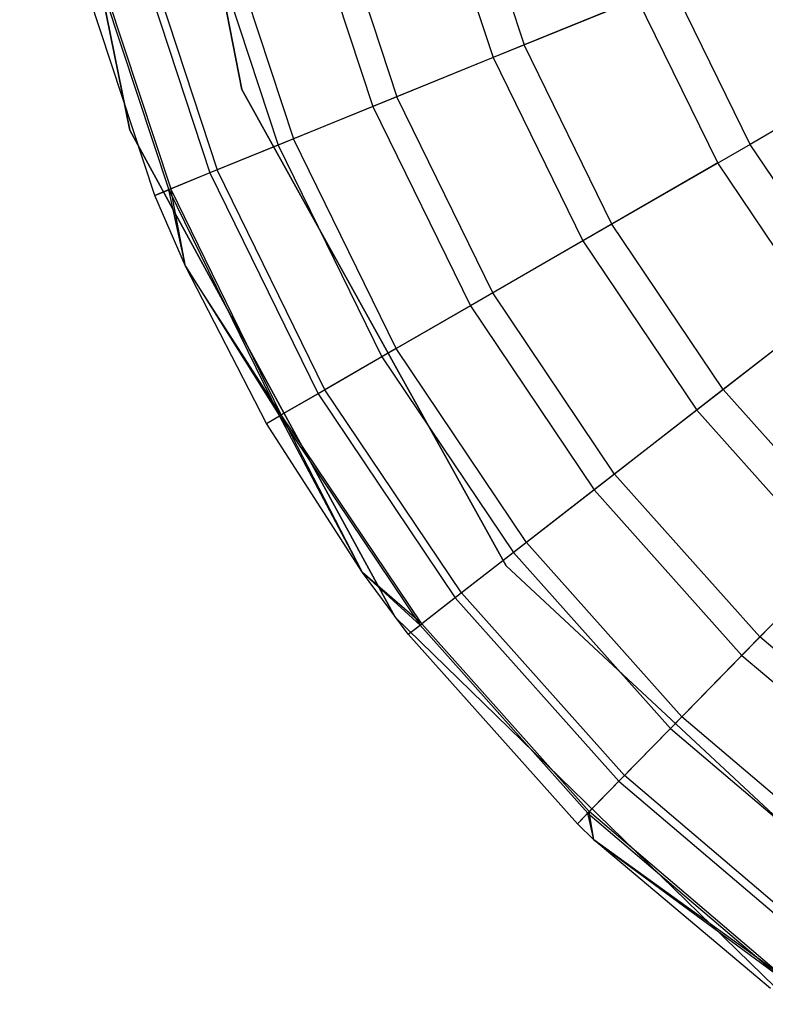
# Model space of a CAD drawing. Extents: x 0.4 to 40.3, y 0.4 to 40.3.
# Tile 39 of 243: x 0.382 to 0.58, y 19.962 to 20.223. Entities that reach past the tile are written whole.
import ezdxf

# ---------------------------------------------------------------- set-up
doc = ezdxf.new("R2010")
doc.units = 0
doc.header["$MEASUREMENT"] = 0
doc.layers.get('0').update_dxf_attribs({"color": 13, "linetype": 'CONTINUOUS'})

# ---------------------------------------------------------------- blocks, each defined once
blk = doc.blocks.new('ORTO-XII-B-11464-11465_ST0')
at = {"color": 0}
for p, q in [((0.44107, 20.20433, 10.00295), (0.41352, 20.34579, 10.00295)), ((0.41352, 20.34579, 3.31004), (0.44107, 20.20433, 3.31004)), ((0.41352, 20.34579, 3.31004), (0.44107, 20.20433, 3.31004)), ((0.44107, 20.20433, 10.00295), (0.41352, 20.34579, 10.00295)), ((0.38236, 20.33732, 10.00295), (0.41148, 20.19355, 10.00295)), ((0.41148, 20.19355, 3.31004), (0.38236, 20.33732, 3.31004)), ((0.38236, 20.33732, 10.00295), (0.41148, 20.19355, 10.00295)), ((0.41148, 20.19355, 3.31004), (0.38236, 20.33732, 3.31004)), ((0.49927, 20.26624, 12.12299), (0.51581, 20.21612, 12.12299)), ((0.49927, 20.26624, 12.12299), (0.51581, 20.21612, 12.12299)), ((0.49064, 20.26403, 9.93704), (0.50755, 20.21276, 9.93704)), ((0.49064, 20.26403, 9.93704), (0.50755, 20.21276, 9.93704)), ((0.46401, 20.25722, 12.08659), (0.4821, 20.20238, 12.08659)), ((0.46401, 20.25722, 12.08659), (0.4821, 20.20238, 12.08659)), ((0.4574, 20.25553, 10.0086), (0.47579, 20.19981, 10.0086)), ((0.4574, 20.25553, 10.0086), (0.47579, 20.19981, 10.0086)), ((0.43541, 20.2499, 12.04443), (0.45476, 20.19124, 12.04443)), ((0.43541, 20.2499, 12.04443), (0.45476, 20.19124, 12.04443)), ((0.43121, 20.24883, 10.08321), (0.45075, 20.18961, 10.08321)), ((0.43121, 20.24883, 10.08321), (0.45075, 20.18961, 10.08321)), ((0.41434, 20.24451, 11.99778), (0.43462, 20.18303, 11.99778)), ((0.41434, 20.24451, 11.99778), (0.43462, 20.18303, 11.99778)), ((0.41231, 20.24399, 10.16013), (0.43269, 20.18225, 10.16013)), ((0.41231, 20.24399, 10.16013), (0.43269, 20.18225, 10.16013)), ((0.41813, 20.17631, 10.31787), (0.39708, 20.2401, 10.31787)), ((0.41813, 20.17631, 11.89679), (0.39708, 20.2401, 11.89679)), ((0.41813, 20.17631, 10.31787), (0.39708, 20.2401, 10.31787)), ((0.41813, 20.17631, 11.89679), (0.39708, 20.2401, 11.89679)), ((0.4009, 20.24107, 10.23861), (0.42178, 20.1778, 10.23861)), ((0.4009, 20.24107, 10.23861), (0.42178, 20.1778, 10.23861)), ((0.40143, 20.24121, 11.94807), (0.42229, 20.178, 11.94807)), ((0.40143, 20.24121, 11.94807), (0.42229, 20.178, 11.94807)), ((0.55485, 20.23203, 12.15251), (0.51581, 20.21612, 12.12299)), ((0.55485, 20.23203, 12.15251), (0.51581, 20.21612, 12.12299)), ((0.57553, 20.1898, 12.15251), (0.55485, 20.23203, 12.15251)), ((0.57553, 20.1898, 12.15251), (0.55485, 20.23203, 12.15251)), ((0.54574, 20.22832, 9.86923), (0.50755, 20.21276, 9.93704)), ((0.54574, 20.22832, 9.86923), (0.50755, 20.21276, 9.93704)), ((0.567, 20.18488, 9.86923), (0.54574, 20.22832, 9.86923)), ((0.567, 20.18488, 9.86923), (0.54574, 20.22832, 9.86923)), ((0.51581, 20.21612, 12.12299), (0.4821, 20.20238, 12.08659)), ((0.51581, 20.21612, 12.12299), (0.4821, 20.20238, 12.08659)), ((0.53901, 20.16872, 12.12299), (0.51581, 20.21612, 12.12299)), ((0.53901, 20.16872, 12.12299), (0.51581, 20.21612, 12.12299)), ((0.61592, 20.21313, 12.17426), (0.57553, 20.1898, 12.15251)), ((0.61592, 20.21313, 12.17426), (0.57553, 20.1898, 12.15251)), ((0.50755, 20.21276, 9.93704), (0.47579, 20.19981, 10.0086)), ((0.50755, 20.21276, 9.93704), (0.47579, 20.19981, 10.0086)), ((0.50755, 20.21276, 9.93704), (0.53129, 20.16427, 9.93704)), ((0.50755, 20.21276, 9.93704), (0.53129, 20.16427, 9.93704)), ((0.51099, 20.07831, 10.00295), (0.44107, 20.20433, 10.00295)), ((0.44107, 20.20433, 3.31004), (0.51099, 20.07831, 3.31004)), ((0.44107, 20.20433, 10.00295), (0.44107, 20.20433, 3.31004)), ((0.44107, 20.20433, 3.31004), (0.51099, 20.07831, 3.31004)), ((0.44107, 20.20433, 10.00295), (0.44107, 20.20433, 3.31004)), ((0.51099, 20.07831, 10.00295), (0.44107, 20.20433, 10.00295)), ((0.47579, 20.19981, 10.0086), (0.45075, 20.18961, 10.08321)), ((0.47579, 20.19981, 10.0086), (0.45075, 20.18961, 10.08321)), ((0.4821, 20.20238, 12.08659), (0.45476, 20.19124, 12.04443)), ((0.4821, 20.20238, 12.08659), (0.45476, 20.19124, 12.04443)), ((0.47579, 20.19981, 10.0086), (0.50159, 20.14712, 10.0086)), ((0.47579, 20.19981, 10.0086), (0.50159, 20.14712, 10.0086)), ((0.50749, 20.15053, 12.08659), (0.4821, 20.20238, 12.08659)), ((0.50749, 20.15053, 12.08659), (0.4821, 20.20238, 12.08659)), ((0.41148, 20.19355, 10.00295), (0.48169, 20.06475, 10.00295)), ((0.48169, 20.06475, 3.31004), (0.41148, 20.19355, 3.31004)), ((0.41148, 20.19355, 10.00295), (0.48169, 20.06475, 10.00295)), ((0.41148, 20.19355, 10.00295), (0.41148, 20.19355, 3.31004)), ((0.48169, 20.06475, 3.31004), (0.41148, 20.19355, 3.31004)), ((0.41148, 20.19355, 10.00295), (0.41148, 20.19355, 3.31004)), ((0.45075, 20.18961, 10.08321), (0.43269, 20.18225, 10.16013)), ((0.45075, 20.18961, 10.08321), (0.43269, 20.18225, 10.16013)), ((0.45476, 20.19124, 12.04443), (0.43462, 20.18303, 11.99778)), ((0.45476, 20.19124, 12.04443), (0.43462, 20.18303, 11.99778)), ((0.45075, 20.18961, 10.08321), (0.47817, 20.1336, 10.08321)), ((0.45075, 20.18961, 10.08321), (0.47817, 20.1336, 10.08321)), ((0.48193, 20.13577, 12.04443), (0.45476, 20.19124, 12.04443)), ((0.48193, 20.13577, 12.04443), (0.45476, 20.19124, 12.04443)), ((0.57553, 20.1898, 12.15251), (0.53901, 20.16872, 12.12299)), ((0.57553, 20.1898, 12.15251), (0.53901, 20.16872, 12.12299)), ((0.60176, 20.15079, 12.15251), (0.57553, 20.1898, 12.15251)), ((0.60176, 20.15079, 12.15251), (0.57553, 20.1898, 12.15251)), ((0.567, 20.18488, 9.86923), (0.53129, 20.16427, 9.93704)), ((0.567, 20.18488, 9.86923), (0.53129, 20.16427, 9.93704)), ((0.59398, 20.14475, 9.86923), (0.567, 20.18488, 9.86923)), ((0.59398, 20.14475, 9.86923), (0.567, 20.18488, 9.86923)), ((0.43269, 20.18225, 10.16013), (0.42178, 20.1778, 10.23861)), ((0.43269, 20.18225, 10.16013), (0.42178, 20.1778, 10.23861)), ((0.43462, 20.18303, 11.99778), (0.42229, 20.178, 11.94807)), ((0.43462, 20.18303, 11.99778), (0.42229, 20.178, 11.94807)), ((0.43269, 20.18225, 10.16013), (0.46128, 20.12385, 10.16013)), ((0.43269, 20.18225, 10.16013), (0.46128, 20.12385, 10.16013)), ((0.46309, 20.12489, 11.99778), (0.43462, 20.18303, 11.99778)), ((0.46309, 20.12489, 11.99778), (0.43462, 20.18303, 11.99778)), ((0.42229, 20.178, 11.94807), (0.41813, 20.17631, 11.89679)), ((0.42229, 20.178, 11.94807), (0.41813, 20.17631, 11.89679)), ((0.41813, 20.17631, 10.31787), (0.42178, 20.1778, 10.23861)), ((0.41813, 20.17631, 10.31787), (0.42178, 20.1778, 10.23861)), ((0.42621, 20.15761, 10.31787), (0.42178, 20.1778, 10.23861)), ((0.42178, 20.1778, 10.23861), (0.45108, 20.11796, 10.23861)), ((0.42621, 20.15761, 10.31787), (0.42178, 20.1778, 10.23861)), ((0.42178, 20.1778, 10.23861), (0.45108, 20.11796, 10.23861)), ((0.42621, 20.15761, 11.89679), (0.42229, 20.178, 11.94807)), ((0.42621, 20.15761, 11.89679), (0.42229, 20.178, 11.94807)), ((0.45155, 20.11823, 11.94807), (0.42229, 20.178, 11.94807)), ((0.45155, 20.11823, 11.94807), (0.42229, 20.178, 11.94807)), ((0.42621, 20.15761, 10.31787), (0.41813, 20.17631, 10.31787)), ((0.42621, 20.15761, 11.89679), (0.41813, 20.17631, 11.89679)), ((0.41813, 20.17631, 11.89679), (0.41813, 20.17631, 10.31787)), ((0.42621, 20.15761, 10.31787), (0.41813, 20.17631, 10.31787)), ((0.41813, 20.17631, 11.89679), (0.41813, 20.17631, 10.31787)), ((0.42621, 20.15761, 11.89679), (0.41813, 20.17631, 11.89679)), ((0.53901, 20.16872, 12.12299), (0.50749, 20.15053, 12.08659)), ((0.53901, 20.16872, 12.12299), (0.50749, 20.15053, 12.08659)), ((0.56846, 20.12493, 12.12299), (0.53901, 20.16872, 12.12299)), ((0.56846, 20.12493, 12.12299), (0.53901, 20.16872, 12.12299)), ((0.53129, 20.16427, 9.93704), (0.50159, 20.14712, 10.0086)), ((0.53129, 20.16427, 9.93704), (0.50159, 20.14712, 10.0086)), ((0.53129, 20.16427, 9.93704), (0.56142, 20.11947, 9.93704)), ((0.53129, 20.16427, 9.93704), (0.56142, 20.11947, 9.93704)), ((0.44767, 20.11599, 10.31787), (0.42621, 20.15761, 10.31787)), ((0.42621, 20.15761, 10.31787), (0.45108, 20.11796, 10.23861)), ((0.42621, 20.15761, 10.31787), (0.45108, 20.11796, 10.23861)), ((0.44767, 20.11599, 11.89679), (0.42621, 20.15761, 11.89679)), ((0.42621, 20.15761, 11.89679), (0.42621, 20.15761, 10.31787)), ((0.44767, 20.11599, 10.31787), (0.42621, 20.15761, 10.31787)), ((0.42621, 20.15761, 11.89679), (0.42621, 20.15761, 10.31787)), ((0.44767, 20.11599, 11.89679), (0.42621, 20.15761, 11.89679)), ((0.45155, 20.11823, 11.94807), (0.42621, 20.15761, 11.89679)), ((0.45155, 20.11823, 11.94807), (0.42621, 20.15761, 11.89679)), ((0.50749, 20.15053, 12.08659), (0.48193, 20.13577, 12.04443)), ((0.50749, 20.15053, 12.08659), (0.48193, 20.13577, 12.04443)), ((0.53971, 20.10261, 12.08659), (0.50749, 20.15053, 12.08659)), ((0.53971, 20.10261, 12.08659), (0.50749, 20.15053, 12.08659)), ((0.60176, 20.15079, 12.15251), (0.56846, 20.12493, 12.12299)), ((0.60176, 20.15079, 12.15251), (0.56846, 20.12493, 12.12299)), ((0.50159, 20.14712, 10.0086), (0.47817, 20.1336, 10.08321)), ((0.50159, 20.14712, 10.0086), (0.47817, 20.1336, 10.08321)), ((0.50159, 20.14712, 10.0086), (0.53432, 20.09843, 10.0086)), ((0.50159, 20.14712, 10.0086), (0.53432, 20.09843, 10.0086)), ((0.59398, 20.14475, 9.86923), (0.56142, 20.11947, 9.93704)), ((0.59398, 20.14475, 9.86923), (0.56142, 20.11947, 9.93704)), ((0.48193, 20.13577, 12.04443), (0.46309, 20.12489, 11.99778)), ((0.48193, 20.13577, 12.04443), (0.46309, 20.12489, 11.99778)), ((0.51639, 20.08451, 12.04443), (0.48193, 20.13577, 12.04443)), ((0.51639, 20.08451, 12.04443), (0.48193, 20.13577, 12.04443)), ((0.47817, 20.1336, 10.08321), (0.46128, 20.12385, 10.16013)), ((0.47817, 20.1336, 10.08321), (0.46128, 20.12385, 10.16013)), ((0.47817, 20.1336, 10.08321), (0.51297, 20.08185, 10.08321)), ((0.47817, 20.1336, 10.08321), (0.51297, 20.08185, 10.08321)), ((0.46309, 20.12489, 11.99778), (0.45155, 20.11823, 11.94807)), ((0.46309, 20.12489, 11.99778), (0.45155, 20.11823, 11.94807)), ((0.49921, 20.07117, 11.99778), (0.46309, 20.12489, 11.99778)), ((0.49921, 20.07117, 11.99778), (0.46309, 20.12489, 11.99778)), ((0.56846, 20.12493, 12.12299), (0.53971, 20.10261, 12.08659)), ((0.56846, 20.12493, 12.12299), (0.53971, 20.10261, 12.08659)), ((0.56846, 20.12493, 12.12299), (0.60359, 20.08555, 12.12299)), ((0.56846, 20.12493, 12.12299), (0.60359, 20.08555, 12.12299)), ((0.46128, 20.12385, 10.16013), (0.45108, 20.11796, 10.23861)), ((0.46128, 20.12385, 10.16013), (0.45108, 20.11796, 10.23861)), ((0.46128, 20.12385, 10.16013), (0.49756, 20.06989, 10.16013)), ((0.46128, 20.12385, 10.16013), (0.49756, 20.06989, 10.16013)), ((0.56142, 20.11947, 9.93704), (0.53432, 20.09843, 10.0086)), ((0.56142, 20.11947, 9.93704), (0.53432, 20.09843, 10.0086)), ((0.56142, 20.11947, 9.93704), (0.59736, 20.07918, 9.93704)), ((0.56142, 20.11947, 9.93704), (0.59736, 20.07918, 9.93704)), ((0.44767, 20.11599, 11.89679), (0.45155, 20.11823, 11.94807)), ((0.44767, 20.11599, 11.89679), (0.45155, 20.11823, 11.94807)), ((0.44767, 20.11599, 10.31787), (0.45108, 20.11796, 10.23861)), ((0.44767, 20.11599, 10.31787), (0.45108, 20.11796, 10.23861)), ((0.47299, 20.07659, 10.31787), (0.45108, 20.11796, 10.23861)), ((0.45108, 20.11796, 10.23861), (0.48825, 20.06266, 10.23861)), ((0.47299, 20.07659, 10.31787), (0.45108, 20.11796, 10.23861)), ((0.45108, 20.11796, 10.23861), (0.48825, 20.06266, 10.23861)), ((0.47299, 20.07659, 11.89679), (0.45155, 20.11823, 11.94807)), ((0.47299, 20.07659, 11.89679), (0.45155, 20.11823, 11.94807)), ((0.48869, 20.063, 11.94807), (0.45155, 20.11823, 11.94807)), ((0.48869, 20.063, 11.94807), (0.45155, 20.11823, 11.94807)), ((0.47299, 20.07659, 10.31787), (0.44767, 20.11599, 10.31787)), ((0.47299, 20.07659, 11.89679), (0.44767, 20.11599, 11.89679)), ((0.44767, 20.11599, 11.89679), (0.44767, 20.11599, 10.31787)), ((0.47299, 20.07659, 10.31787), (0.44767, 20.11599, 10.31787)), ((0.44767, 20.11599, 11.89679), (0.44767, 20.11599, 10.31787)), ((0.47299, 20.07659, 11.89679), (0.44767, 20.11599, 11.89679)), ((0.53971, 20.10261, 12.08659), (0.51639, 20.08451, 12.04443)), ((0.53971, 20.10261, 12.08659), (0.51639, 20.08451, 12.04443)), ((0.53971, 20.10261, 12.08659), (0.57815, 20.05953, 12.08659)), ((0.53971, 20.10261, 12.08659), (0.57815, 20.05953, 12.08659)), ((0.53432, 20.09843, 10.0086), (0.51297, 20.08185, 10.08321)), ((0.53432, 20.09843, 10.0086), (0.51297, 20.08185, 10.08321)), ((0.53432, 20.09843, 10.0086), (0.57338, 20.05465, 10.0086)), ((0.53432, 20.09843, 10.0086), (0.57338, 20.05465, 10.0086)), ((0.60359, 20.08555, 12.12299), (0.57815, 20.05953, 12.08659)), ((0.60359, 20.08555, 12.12299), (0.57815, 20.05953, 12.08659)), ((0.51639, 20.08451, 12.04443), (0.49921, 20.07117, 11.99778)), ((0.51639, 20.08451, 12.04443), (0.49921, 20.07117, 11.99778)), ((0.51639, 20.08451, 12.04443), (0.55751, 20.03841, 12.04443)), ((0.51639, 20.08451, 12.04443), (0.55751, 20.03841, 12.04443)), ((0.51297, 20.08185, 10.08321), (0.49756, 20.06989, 10.16013)), ((0.51297, 20.08185, 10.08321), (0.49756, 20.06989, 10.16013)), ((0.51297, 20.08185, 10.08321), (0.55448, 20.03532, 10.08321)), ((0.51297, 20.08185, 10.08321), (0.55448, 20.03532, 10.08321)), ((0.61643, 19.98007, 10.00295), (0.51099, 20.07831, 10.00295)), ((0.51099, 20.07831, 3.31004), (0.61643, 19.98007, 3.31004)), ((0.51099, 20.07831, 3.31004), (0.61643, 19.98007, 3.31004)), ((0.51099, 20.07831, 3.31004), (0.51099, 20.07831, 10.00295)), ((0.61643, 19.98007, 10.00295), (0.51099, 20.07831, 10.00295)), ((0.51099, 20.07831, 3.31004), (0.51099, 20.07831, 10.00295)), ((0.59736, 20.07918, 9.93704), (0.57338, 20.05465, 10.0086)), ((0.59736, 20.07918, 9.93704), (0.57338, 20.05465, 10.0086)), ((0.48514, 20.06024, 10.31787), (0.47299, 20.07659, 10.31787)), ((0.47299, 20.07659, 10.31787), (0.48825, 20.06266, 10.23861)), ((0.47299, 20.07659, 10.31787), (0.48825, 20.06266, 10.23861)), ((0.48514, 20.06024, 11.89679), (0.47299, 20.07659, 11.89679)), ((0.47299, 20.07659, 11.89679), (0.47299, 20.07659, 10.31787)), ((0.48514, 20.06024, 10.31787), (0.47299, 20.07659, 10.31787)), ((0.47299, 20.07659, 11.89679), (0.47299, 20.07659, 10.31787)), ((0.48514, 20.06024, 11.89679), (0.47299, 20.07659, 11.89679)), ((0.48869, 20.063, 11.94807), (0.47299, 20.07659, 11.89679)), ((0.48869, 20.063, 11.94807), (0.47299, 20.07659, 11.89679)), ((0.49756, 20.06989, 10.16013), (0.48825, 20.06266, 10.23861)), ((0.49756, 20.06989, 10.16013), (0.48825, 20.06266, 10.23861)), ((0.49921, 20.07117, 11.99778), (0.48869, 20.063, 11.94807)), ((0.49921, 20.07117, 11.99778), (0.48869, 20.063, 11.94807)), ((0.49756, 20.06989, 10.16013), (0.54085, 20.02137, 10.16013)), ((0.49756, 20.06989, 10.16013), (0.54085, 20.02137, 10.16013)), ((0.49921, 20.07117, 11.99778), (0.54231, 20.02286, 11.99778)), ((0.49921, 20.07117, 11.99778), (0.54231, 20.02286, 11.99778)), ((0.48169, 20.06475, 10.00295), (0.58674, 19.96236, 10.00295)), ((0.58674, 19.96236, 3.31004), (0.48169, 20.06475, 3.31004)), ((0.48169, 20.06475, 10.00295), (0.58674, 19.96236, 10.00295)), ((0.48169, 20.06475, 10.00295), (0.48169, 20.06475, 3.31004)), ((0.58674, 19.96236, 3.31004), (0.48169, 20.06475, 3.31004)), ((0.48169, 20.06475, 10.00295), (0.48169, 20.06475, 3.31004)), ((0.48514, 20.06024, 11.89679), (0.48869, 20.063, 11.94807)), ((0.48514, 20.06024, 11.89679), (0.48869, 20.063, 11.94807)), ((0.48514, 20.06024, 10.31787), (0.48825, 20.06266, 10.23861)), ((0.48514, 20.06024, 10.31787), (0.48825, 20.06266, 10.23861)), ((0.48825, 20.06266, 10.23861), (0.53261, 20.01294, 10.23861)), ((0.48825, 20.06266, 10.23861), (0.53261, 20.01294, 10.23861)), ((0.48869, 20.063, 11.94807), (0.53299, 20.01333, 11.94807)), ((0.48869, 20.063, 11.94807), (0.53299, 20.01333, 11.94807)), ((0.52986, 20.01013, 10.31787), (0.48514, 20.06024, 10.31787)), ((0.52986, 20.01013, 11.89679), (0.48514, 20.06024, 11.89679)), ((0.48514, 20.06024, 11.89679), (0.48514, 20.06024, 10.31787)), ((0.52986, 20.01013, 10.31787), (0.48514, 20.06024, 10.31787)), ((0.48514, 20.06024, 11.89679), (0.48514, 20.06024, 10.31787)), ((0.52986, 20.01013, 11.89679), (0.48514, 20.06024, 11.89679)), ((0.57815, 20.05953, 12.08659), (0.55751, 20.03841, 12.04443)), ((0.57815, 20.05953, 12.08659), (0.55751, 20.03841, 12.04443)), ((0.6221, 20.02208, 12.08659), (0.57815, 20.05953, 12.08659)), ((0.6221, 20.02208, 12.08659), (0.57815, 20.05953, 12.08659)), ((0.57338, 20.05465, 10.0086), (0.55448, 20.03532, 10.08321)), ((0.57338, 20.05465, 10.0086), (0.55448, 20.03532, 10.08321)), ((0.57338, 20.05465, 10.0086), (0.61804, 20.0166, 10.0086)), ((0.57338, 20.05465, 10.0086), (0.61804, 20.0166, 10.0086)), ((0.55751, 20.03841, 12.04443), (0.54231, 20.02286, 11.99778)), ((0.55751, 20.03841, 12.04443), (0.54231, 20.02286, 11.99778)), ((0.60453, 19.99835, 12.04443), (0.55751, 20.03841, 12.04443)), ((0.60453, 19.99835, 12.04443), (0.55751, 20.03841, 12.04443)), ((0.55448, 20.03532, 10.08321), (0.54085, 20.02137, 10.16013)), ((0.55448, 20.03532, 10.08321), (0.54085, 20.02137, 10.16013)), ((0.55448, 20.03532, 10.08321), (0.60195, 19.99487, 10.08321)), ((0.55448, 20.03532, 10.08321), (0.60195, 19.99487, 10.08321)), ((0.54231, 20.02286, 11.99778), (0.53299, 20.01333, 11.94807)), ((0.54231, 20.02286, 11.99778), (0.53299, 20.01333, 11.94807)), ((0.59158, 19.98087, 11.99778), (0.54231, 20.02286, 11.99778)), ((0.59158, 19.98087, 11.99778), (0.54231, 20.02286, 11.99778)), ((0.54085, 20.02137, 10.16013), (0.53261, 20.01294, 10.23861)), ((0.54085, 20.02137, 10.16013), (0.53261, 20.01294, 10.23861)), ((0.54085, 20.02137, 10.16013), (0.59034, 19.9792, 10.16013)), ((0.54085, 20.02137, 10.16013), (0.59034, 19.9792, 10.16013)), ((0.53299, 20.01333, 11.94807), (0.52986, 20.01013, 11.89679)), ((0.53299, 20.01333, 11.94807), (0.52986, 20.01013, 11.89679)), ((0.52986, 20.01013, 10.31787), (0.53261, 20.01294, 10.23861)), ((0.52986, 20.01013, 10.31787), (0.53261, 20.01294, 10.23861)), ((0.53425, 20.00588, 10.31787), (0.53261, 20.01294, 10.23861)), ((0.53261, 20.01294, 10.23861), (0.58333, 19.96973, 10.23861)), ((0.53425, 20.00588, 10.31787), (0.53261, 20.01294, 10.23861)), ((0.53261, 20.01294, 10.23861), (0.58333, 19.96973, 10.23861)), ((0.53425, 20.00588, 11.89679), (0.53299, 20.01333, 11.94807)), ((0.53425, 20.00588, 11.89679), (0.53299, 20.01333, 11.94807)), ((0.58365, 19.97017, 11.94807), (0.53299, 20.01333, 11.94807)), ((0.58365, 19.97017, 11.94807), (0.53299, 20.01333, 11.94807)), ((0.53425, 20.00588, 10.31787), (0.52986, 20.01013, 10.31787)), ((0.53425, 20.00588, 11.89679), (0.52986, 20.01013, 11.89679)), ((0.52986, 20.01013, 11.89679), (0.52986, 20.01013, 10.31787)), ((0.53425, 20.00588, 10.31787), (0.52986, 20.01013, 10.31787)), ((0.52986, 20.01013, 11.89679), (0.52986, 20.01013, 10.31787)), ((0.53425, 20.00588, 11.89679), (0.52986, 20.01013, 11.89679)), ((0.58098, 19.96656, 10.31787), (0.53425, 20.00588, 10.31787)), ((0.53425, 20.00588, 10.31787), (0.58333, 19.96973, 10.23861)), ((0.53425, 20.00588, 10.31787), (0.58333, 19.96973, 10.23861)), ((0.58098, 19.96656, 11.89679), (0.53425, 20.00588, 11.89679)), ((0.53425, 20.00588, 11.89679), (0.53425, 20.00588, 10.31787)), ((0.58098, 19.96656, 10.31787), (0.53425, 20.00588, 10.31787)), ((0.53425, 20.00588, 11.89679), (0.53425, 20.00588, 10.31787)), ((0.58098, 19.96656, 11.89679), (0.53425, 20.00588, 11.89679)), ((0.58365, 19.97017, 11.94807), (0.53425, 20.00588, 11.89679)), ((0.58365, 19.97017, 11.94807), (0.53425, 20.00588, 11.89679))]:
    blk.add_line(p, q, dxfattribs=at)

msp = doc.modelspace()

# ---------------------------------------------------------------- block references
at = {"color": 0}
msp.add_blockref('ORTO-XII-B-11464-11465_ST0', (0, 0), dxfattribs=at)

doc.saveas('drawing.dxf')
